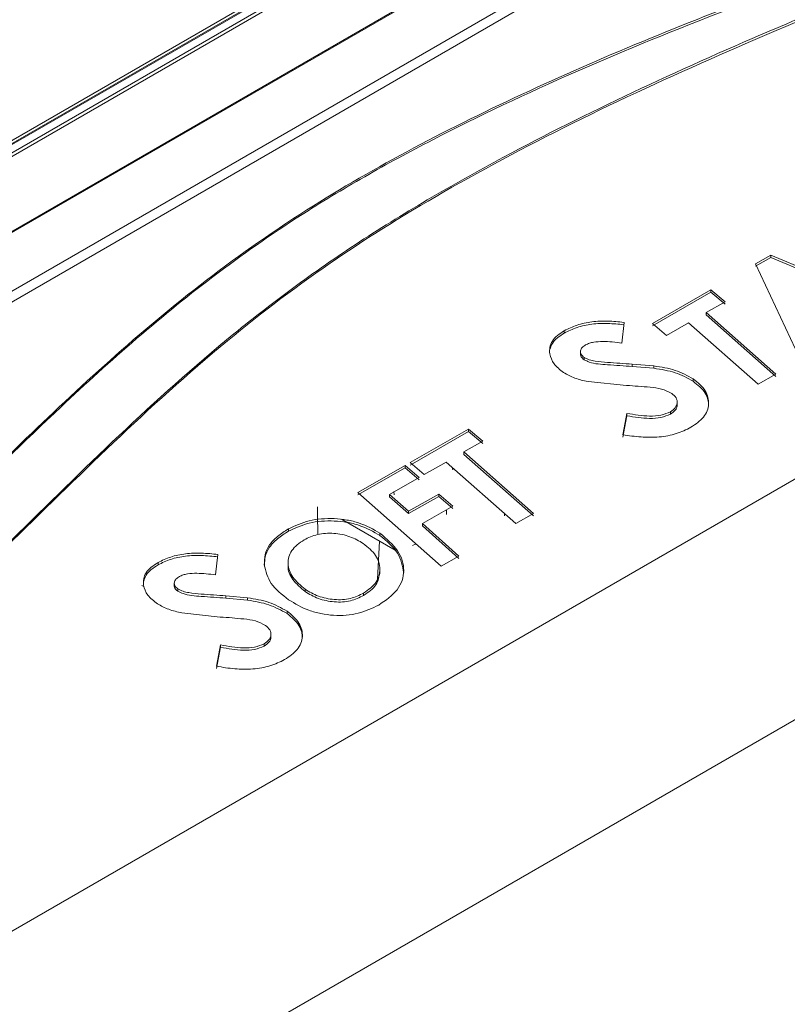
# Model space of a CAD drawing. Header units: millimetres. Extents: x 0 to 1260, y 0 to 891.
# Tile 80 of 93: x 1060 to 1113, y 713 to 781. Entities that reach past the tile are written whole.
import ezdxf

# ---------------------------------------------------------------- set-up
doc = ezdxf.new("R2010")
doc.units = ezdxf.units.MM
doc.header["$LTSCALE"] = 3

msp = doc.modelspace()

# ---------------------------------------------------------------- linework, layer by layer
at = {"color": 7, "linetype": 'Continuous', "lineweight": 15}
for p, q in [((1017.369, 748.191), (1108.41, 800.748)), ((1017.535, 747.432), (1109.869, 800.736)), ((1108.753, 800.732), (1017.57, 748.093)), ((1109.995, 800.553), (1017.661, 747.25)), ((1108.861, 800.717), (1017.678, 748.079)), ((1014.957, 740.477), (1112.314, 796.679)), ((1112.328, 796.609), (1014.971, 740.406)), ((1015.047, 736.378), (1113.385, 793.147)), ((1113.733, 792.609), (1015.395, 735.84)), ((1150.293, 770.012), (1012.901, 690.697)), ((1112.243, 764.549), (1111.183, 763.934)), ((1112.243, 764.386), (1111.183, 763.771)), ((1111.183, 763.934), (1114.298, 757.274)), ((1120.688, 760.973), (1112.243, 764.549)), ((1112.243, 764.549), (1112.243, 764.386)), ((1120.688, 760.81), (1112.243, 764.386)), ((1108.081, 762.138), (1104.022, 759.792)), ((1108.081, 761.974), (1104.022, 759.629)), ((1109.058, 761.311), (1108.081, 762.138)), ((1108.081, 762.138), (1108.081, 761.974)), ((1109.058, 761.147), (1108.081, 761.974)), ((1012.123, 673.533), (1163.972, 761.193)), ((1107.746, 760.552), (1109.058, 761.311)), ((1112.58, 756.282), (1107.746, 760.552)), ((1107.746, 760.552), (1107.746, 760.389)), ((1101.877, 758.441), (1102.037, 759.875)), ((1104.022, 759.792), (1104.99, 758.959)), ((1104.99, 758.959), (1106.526, 759.847)), ((1106.526, 759.847), (1111.362, 755.578)), ((1112.58, 756.118), (1107.746, 760.389)), ((1097.887, 759.295), (1097.887, 759.132)), ((1099.019, 757.88), (1099.019, 757.611)), ((1099.268, 757.442), (1099.268, 757.279)), ((1104.111, 756.851), (1102.607, 756.977)), ((1102.607, 756.977), (1102.607, 756.814)), ((1104.111, 756.687), (1102.607, 756.814)), ((1104.111, 756.851), (1104.111, 756.687)), ((1099.536, 755.759), (1102.211, 755.496)), ((1106.851, 755.949), (1106.851, 755.785)), ((1111.362, 755.578), (1112.58, 756.282)), ((1105.733, 754.1), (1105.733, 754.438)), ((1105.266, 753.67), (1105.266, 753.507)), ((1102.238, 753.554), (1101.954, 752.074)), ((1102.238, 753.391), (1101.954, 751.91)), ((1102.238, 753.554), (1102.238, 753.391)), ((1091.243, 752.449), (1087.184, 750.132)), ((1091.243, 752.286), (1087.184, 749.969)), ((1092.22, 751.622), (1091.243, 752.449)), ((1091.243, 752.449), (1091.243, 752.286)), ((1092.22, 751.459), (1091.243, 752.286)), ((1090.908, 750.873), (1092.22, 751.622)), ((1095.742, 746.595), (1090.908, 750.873)), ((1090.908, 750.873), (1090.908, 750.71)), ((1095.742, 746.432), (1090.908, 750.71)), ((1086.839, 749.936), (1083.552, 748.065)), ((1086.839, 749.772), (1083.552, 747.902)), ((1087.814, 749.108), (1086.839, 749.936)), ((1086.839, 749.936), (1086.839, 749.772)), ((1087.814, 748.945), (1086.839, 749.772)), ((1087.184, 750.132), (1088.152, 749.3)), ((1088.152, 749.3), (1089.688, 750.177)), ((1089.688, 750.177), (1094.524, 745.898)), ((1085.738, 747.926), (1087.814, 749.108)), ((1083.552, 748.065), (1089.343, 742.938)), ((1087.074, 746.758), (1085.738, 747.926)), ((1085.738, 747.926), (1085.738, 747.763)), ((1087.074, 746.595), (1085.738, 747.763)), ((1086.068, 747.906), (1086.044, 748.134)), ((1089.166, 747.95), (1087.074, 746.758)), ((1089.166, 747.787), (1087.074, 746.595)), ((1090.142, 747.103), (1089.166, 747.95)), ((1089.166, 747.95), (1089.166, 747.787)), ((1090.142, 746.94), (1089.166, 747.787)), ((1080.734, 747.074), (1080.734, 745.857)), ((1088.04, 745.906), (1090.142, 747.103)), ((1089.708, 746.856), (1089.708, 746.524)), ((1080.765, 745.136), (1080.734, 746.563)), ((1086.134, 744.058), (1082.406, 746.21)), ((1087.074, 746.758), (1087.074, 746.595)), ((1093.724, 746.438), (1093.724, 746.606)), ((1094.524, 745.898), (1095.742, 746.595)), ((1078.715, 745.531), (1078.715, 745.368)), ((1090.563, 743.634), (1088.04, 745.906)), ((1088.04, 745.906), (1088.04, 745.742)), ((1090.563, 743.471), (1088.04, 745.742)), ((1085.08, 745.234), (1085.08, 745.071)), ((1084.917, 742.038), (1085.041, 744.689)), ((1087.56, 744.481), (1087.351, 744.389)), ((1073.649, 742.338), (1073.809, 743.757)), ((1089.343, 742.938), (1090.563, 743.634)), ((1069.659, 743.195), (1069.659, 743.032)), ((1078.694, 743.31), (1078.694, 743.04)), ((1085.072, 742.42), (1085.072, 742.722)), ((1068.526, 741.607), (1068.694, 741.51)), ((1070.791, 741.79), (1070.791, 741.531)), ((1071.04, 741.362), (1071.04, 741.199)), ((1079.876, 741.338), (1079.876, 741.175)), ((1075.883, 740.745), (1074.379, 740.882)), ((1074.379, 740.882), (1074.379, 740.718)), ((1075.883, 740.581), (1074.379, 740.718)), ((1075.883, 740.745), (1075.883, 740.581)), ((1083.944, 741.072), (1083.944, 740.909)), ((1071.309, 739.692), (1073.984, 739.411)), ((1078.623, 739.82), (1078.623, 739.657)), ((1077.505, 737.985), (1077.505, 738.326)), ((1074.011, 737.473), (1073.726, 735.992)), ((1074.011, 737.31), (1073.726, 735.828)), ((1074.011, 737.473), (1074.011, 737.31)), ((1077.038, 737.556), (1077.038, 737.393))]:
    msp.add_line(p, q, dxfattribs=at)
msp.add_arc((1089.753, 749.627), 0.379, 0.91754, 19.83062, dxfattribs=at)
for points, knots in [([(973.943, 707.328), (977.353, 708.212), (984.181, 709.983), (994.298, 712.798), (1004.205, 715.846), (1013.76, 719.224), (1022.385, 722.795), (1029.91, 726.631), (1036.362, 730.634), (1042.253, 734.919), (1048.034, 739.8), (1053.747, 745.234), (1059.717, 751.099), (1065.841, 756.905), (1072.443, 762.517), (1079.595, 767.598), (1087.351, 772.05), (1095.376, 775.998), (1103.82, 779.65), (1112.712, 783.129), (1121.962, 786.491), (1128.326, 788.69), (1131.508, 789.79)], [0, 0, 0, 0, 0.051658, 0.103451, 0.155176, 0.206737, 0.2582, 0.301639, 0.345242, 0.388927, 0.432477, 0.486699, 0.541062, 0.59534, 0.64939, 0.703348, 0.751777, 0.800326, 0.848961, 0.897507, 0.948751, 1, 1, 1, 1]), ([(1131.609, 789.559), (1128.426, 788.477), (1122.059, 786.314), (1114.856, 783.731), (1107.233, 780.851), (1099.277, 777.642), (1090.877, 773.726), (1084.558, 770.344), (1079.28, 767.211), (1073.746, 763.363), (1068.101, 758.777), (1061.979, 753.206), (1055.359, 746.678), (1048.493, 740.08), (1041.825, 734.403), (1035.257, 729.634), (1027.705, 725.274), (1018.793, 721.105), (1008.673, 717.22), (997.441, 713.572), (985.856, 710.226), (977.968, 708.134), (974.023, 707.088)], [0, 0, 0, 0, 0.051216, 0.102447, 0.117423, 0.177348, 0.236657, 0.266552, 0.296442, 0.341252, 0.386149, 0.431032, 0.499132, 0.567219, 0.615226, 0.663196, 0.712798, 0.762427, 0.821385, 0.88038, 0.940184, 1, 1, 1, 1]), ([(974.284, 705.612), (977.729, 706.386), (984.621, 707.937), (994.711, 710.382), (1004.499, 713.017), (1013.534, 715.806), (1021.881, 718.842), (1029.545, 722.145), (1036.685, 725.946), (1042.556, 729.859), (1047.393, 733.631), (1052.792, 738.294), (1059.058, 744.311), (1066.407, 751.596), (1072.914, 757.532), (1078.672, 762.055), (1083.32, 765.308), (1088.328, 768.407), (1094.712, 771.978), (1102.611, 775.915), (1112.105, 780.146), (1121.904, 784.187), (1128.578, 786.791), (1131.917, 788.094)], [0, 0, 0, 0, 0.05109, 0.1022, 0.151087, 0.200104, 0.243454, 0.28707, 0.331827, 0.377103, 0.410479, 0.443864, 0.510992, 0.578065, 0.64519, 0.678554, 0.712014, 0.745785, 0.77965, 0.83443, 0.889394, 0.944676, 1, 1, 1, 1]), ([(1102.037, 759.875), (1101.663, 759.913), (1100.918, 759.988), (1099.795, 759.942), (1098.737, 759.719), (1098.17, 759.436), (1097.887, 759.295)], [0, 0, 0, 0, 0.25124, 0.499874, 0.749995, 1, 1, 1, 1]), ([(1102.037, 759.712), (1101.663, 759.75), (1100.918, 759.825), (1099.795, 759.779), (1098.737, 759.556), (1098.17, 759.273), (1097.887, 759.132)], [0, 0, 0, 0, 0.25124, 0.499874, 0.749995, 1, 1, 1, 1]), ([(1097.887, 759.295), (1097.721, 759.187), (1097.392, 758.973), (1097.034, 758.585), (1096.857, 758.147), (1096.869, 757.844), (1096.876, 757.693)], [0, 0, 0, 0, 0.251542, 0.500671, 0.749342, 1, 1, 1, 1]), ([(1097.887, 759.132), (1097.722, 759.024), (1097.394, 758.81), (1097.026, 758.422), (1096.935, 758.129), (1096.89, 757.982)], [0, 0, 0, 0, 0.335683, 0.668147, 1, 1, 1, 1]), ([(1099.371, 758.316), (1099.456, 758.355), (1099.626, 758.433), (1100.029, 758.527), (1100.792, 758.572), (1101.443, 758.493), (1101.877, 758.441)], [0, 0, 0, 0, 0.125179, 0.249979, 0.500004, 1, 1, 1, 1]), ([(1099.268, 757.442), (1099.226, 757.475), (1099.142, 757.541), (1099.052, 757.654), (1099.017, 757.777), (1099.017, 757.94), (1099.107, 758.14), (1099.283, 758.257), (1099.371, 758.316)], [0, 0, 0, 0, 0.124628, 0.248276, 0.373568, 0.498961, 0.748671, 1, 1, 1, 1]), ([(1096.876, 757.693), (1096.945, 757.454), (1097.085, 756.977), (1097.589, 756.588), (1097.842, 756.394)], [0, 0, 0, 0, 0.499817, 1, 1, 1, 1]), ([(1099.268, 757.279), (1099.226, 757.312), (1099.141, 757.377), (1099.053, 757.491), (1099.019, 757.592), (1099.022, 757.653), (1099.023, 757.673)], [0, 0, 0, 0, 0.286948, 0.571641, 0.860116, 1, 1, 1, 1]), ([(1102.607, 756.977), (1102.034, 757.014), (1101.174, 757.07), (1100.174, 757.151), (1099.612, 757.268), (1099.383, 757.384), (1099.268, 757.442)], [0, 0, 0, 0, 0.500678, 0.750846, 0.875566, 1, 1, 1, 1]), ([(1102.607, 756.814), (1102.042, 756.854), (1101.055, 756.925), (1099.848, 756.992), (1099.384, 757.222), (1099.268, 757.279)], [0, 0, 0, 0, 0.501512, 0.875358, 1, 1, 1, 1]), ([(1097.842, 756.394), (1098.094, 756.254), (1098.598, 755.976), (1099.224, 755.831), (1099.536, 755.759)], [0, 0, 0, 0, 0.500691, 1, 1, 1, 1]), ([(1106.851, 755.949), (1106.447, 756.169), (1105.637, 756.612), (1104.62, 756.771), (1104.111, 756.851)], [0, 0, 0, 0, 0.4989855, 1, 1, 1, 1]), ([(1106.851, 755.785), (1106.447, 756.006), (1105.637, 756.448), (1104.62, 756.608), (1104.111, 756.687)], [0, 0, 0, 0, 0.4989855, 1, 1, 1, 1]), ([(1106.684, 752.586), (1107.01, 752.808), (1107.5, 753.142), (1107.835, 753.724), (1107.941, 754.19), (1107.895, 754.665), (1107.646, 755.295), (1107.169, 755.687), (1106.851, 755.949)], [0, 0, 0, 0, 0.249333, 0.375011, 0.500178, 0.625789, 0.750576, 1, 1, 1, 1]), ([(1107.907, 754.12), (1107.902, 754.248), (1107.892, 754.532), (1107.64, 755.132), (1107.167, 755.524), (1106.851, 755.785)], [0, 0, 0, 0, 0.21258, 0.475158, 1, 1, 1, 1]), ([(1102.211, 755.496), (1102.754, 755.461), (1103.566, 755.409), (1104.676, 755.283), (1105.124, 755.057), (1105.349, 754.944)], [0, 0, 0, 0, 0.501852, 0.750534, 1, 1, 1, 1]), ([(1105.349, 754.944), (1105.467, 754.845), (1105.644, 754.696), (1105.729, 754.458), (1105.743, 754.221), (1105.633, 753.926), (1105.389, 753.755), (1105.266, 753.67)], [0, 0, 0, 0, 0.247665, 0.373022, 0.498616, 0.748675, 1, 1, 1, 1]), ([(1105.266, 753.67), (1105.053, 753.579), (1104.626, 753.396), (1103.549, 753.334), (1102.762, 753.466), (1102.238, 753.554)], [0, 0, 0, 0, 0.249267, 0.500213, 1, 1, 1, 1]), ([(1105.728, 754.169), (1105.729, 754.151), (1105.74, 754.015), (1105.628, 753.763), (1105.387, 753.592), (1105.266, 753.507)], [0, 0, 0, 0, 0.068253, 0.53295, 1, 1, 1, 1]), ([(1105.266, 753.507), (1105.053, 753.415), (1104.626, 753.233), (1103.549, 753.171), (1102.762, 753.303), (1102.238, 753.391)], [0, 0, 0, 0, 0.249267, 0.500213, 1, 1, 1, 1]), ([(1101.954, 752.074), (1102.375, 752.01), (1103.214, 751.882), (1104.494, 751.885), (1105.709, 752.107), (1106.358, 752.426), (1106.684, 752.586)], [0, 0, 0, 0, 0.249817, 0.498515, 0.748653, 1, 1, 1, 1]), ([(1085.08, 745.234), (1084.623, 745.498), (1083.937, 745.896), (1082.791, 746.166), (1081.9, 746.262), (1081.011, 746.243), (1079.864, 746.075), (1079.175, 745.749), (1078.715, 745.531)], [0, 0, 0, 0, 0.248829, 0.374172, 0.49923, 0.624588, 0.749645, 1, 1, 1, 1]), ([(1078.715, 745.531), (1078.455, 745.364), (1077.936, 745.033), (1077.372, 744.429), (1077.057, 743.749), (1077.049, 743.27), (1077.045, 743.03)], [0, 0, 0, 0, 0.251182, 0.500122, 0.748965, 1, 1, 1, 1]), ([(1085.08, 745.071), (1084.623, 745.335), (1083.937, 745.732), (1082.791, 746.002), (1081.9, 746.099), (1081.011, 746.08), (1079.864, 745.912), (1079.175, 745.585), (1078.715, 745.368)], [0, 0, 0, 0, 0.248829, 0.374172, 0.49923, 0.624588, 0.749645, 1, 1, 1, 1]), ([(1078.715, 745.368), (1078.455, 745.201), (1077.936, 744.87), (1077.374, 744.265), (1077.074, 743.636), (1077.064, 743.21), (1077.059, 743.022)], [0, 0, 0, 0, 0.265689, 0.529007, 0.792223, 1, 1, 1, 1]), ([(1079.876, 741.338), (1079.561, 741.609), (1078.932, 742.151), (1078.657, 742.965), (1078.722, 743.59), (1078.995, 744.193), (1079.484, 744.541), (1079.81, 744.773)], [0, 0, 0, 0, 0.24993, 0.499099, 0.624526, 0.749661, 1, 1, 1, 1]), ([(1079.81, 744.773), (1080.104, 744.913), (1080.548, 745.124), (1081.292, 745.229), (1081.872, 745.233), (1082.448, 745.154), (1083.182, 744.954), (1083.624, 744.691), (1083.918, 744.515)], [0, 0, 0, 0, 0.247783, 0.373243, 0.498584, 0.623782, 0.749007, 1, 1, 1, 1]), ([(1084.996, 740.241), (1085.475, 740.57), (1086.196, 741.065), (1086.652, 741.938), (1086.807, 742.856), (1086.456, 744.066), (1085.539, 744.844), (1085.08, 745.234)], [0, 0, 0, 0, 0.249475, 0.374994, 0.500073, 0.74967, 1, 1, 1, 1]), ([(1086.731, 742.472), (1086.651, 742.947), (1086.492, 743.899), (1085.551, 744.679), (1085.08, 745.071)], [0, 0, 0, 0, 0.498575, 1, 1, 1, 1]), ([(1083.918, 744.515), (1084.243, 744.25), (1084.891, 743.719), (1085.155, 742.733), (1084.917, 741.768), (1084.268, 741.304), (1083.944, 741.072)], [0, 0, 0, 0, 0.250037, 0.49956, 0.74966, 1, 1, 1, 1]), ([(1073.809, 743.757), (1073.435, 743.796), (1072.69, 743.873), (1071.567, 743.831), (1070.509, 743.612), (1069.942, 743.334), (1069.659, 743.195)], [0, 0, 0, 0, 0.251241, 0.499876, 0.75, 1, 1, 1, 1]), ([(1073.809, 743.593), (1073.435, 743.632), (1072.69, 743.71), (1071.567, 743.667), (1070.509, 743.449), (1069.942, 743.171), (1069.659, 743.032)], [0, 0, 0, 0, 0.251241, 0.499876, 0.75, 1, 1, 1, 1]), ([(1069.659, 743.195), (1069.493, 743.089), (1069.164, 742.878), (1068.806, 742.496), (1068.629, 742.064), (1068.642, 741.766), (1068.648, 741.616)], [0, 0, 0, 0, 0.2515425, 0.5006713, 0.749342, 1, 1, 1, 1]), ([(1069.659, 743.032), (1069.494, 742.926), (1069.166, 742.715), (1068.798, 742.333), (1068.707, 742.044), (1068.662, 741.899)], [0, 0, 0, 0, 0.335684, 0.668148, 1, 1, 1, 1]), ([(1077.045, 743.03), (1077.146, 742.59), (1077.348, 741.707), (1078.271, 740.975), (1078.733, 740.608)], [0, 0, 0, 0, 0.499511, 1, 1, 1, 1]), ([(1079.876, 741.175), (1079.567, 741.446), (1078.949, 741.986), (1078.66, 742.672), (1078.703, 743.011), (1078.706, 743.04)], [0, 0, 0, 0, 0.478837, 0.956215, 1, 1, 1, 1]), ([(1071.04, 741.362), (1070.998, 741.395), (1070.914, 741.46), (1070.824, 741.572), (1070.789, 741.694), (1070.789, 741.855), (1070.879, 742.052), (1071.055, 742.168), (1071.143, 742.226)], [0, 0, 0, 0, 0.124624, 0.248268, 0.37356, 0.498955, 0.748667, 1, 1, 1, 1]), ([(1071.143, 742.226), (1071.228, 742.264), (1071.398, 742.341), (1071.801, 742.431), (1072.564, 742.473), (1073.215, 742.392), (1073.649, 742.338)], [0, 0, 0, 0, 0.125177, 0.249976, 0.499995, 1, 1, 1, 1]), ([(1085.067, 742.559), (1085.023, 742.241), (1084.934, 741.6), (1084.276, 741.14), (1083.944, 740.909)], [0, 0, 0, 0, 0.4957291, 1, 1, 1, 1]), ([(1068.648, 741.616), (1068.718, 741.38), (1068.857, 740.909), (1069.361, 740.522), (1069.614, 740.329)], [0, 0, 0, 0, 0.499815, 1, 1, 1, 1]), ([(1071.04, 741.199), (1070.998, 741.231), (1070.913, 741.296), (1070.825, 741.409), (1070.792, 741.51), (1070.794, 741.569), (1070.795, 741.589)], [0, 0, 0, 0, 0.286966, 0.571674, 0.860177, 1, 1, 1, 1]), ([(1074.379, 740.882), (1073.806, 740.922), (1072.947, 740.983), (1071.946, 741.069), (1071.384, 741.187), (1071.155, 741.304), (1071.04, 741.362)], [0, 0, 0, 0, 0.500678, 0.750847, 0.875567, 1, 1, 1, 1]), ([(1083.944, 741.072), (1083.653, 740.93), (1083.216, 740.717), (1082.483, 740.607), (1081.72, 740.617), (1080.756, 740.82), (1080.17, 741.165), (1079.876, 741.338)], [0, 0, 0, 0, 0.249541, 0.375483, 0.500578, 0.749892, 1, 1, 1, 1]), ([(1074.379, 740.718), (1073.814, 740.762), (1072.828, 740.839), (1071.62, 740.912), (1071.156, 741.141), (1071.04, 741.199)], [0, 0, 0, 0, 0.501511, 0.87536, 1, 1, 1, 1]), ([(1078.623, 739.82), (1078.219, 740.044), (1077.409, 740.494), (1076.392, 740.661), (1075.883, 740.745)], [0, 0, 0, 0, 0.498989, 1, 1, 1, 1]), ([(1083.944, 740.909), (1083.653, 740.767), (1083.216, 740.554), (1082.483, 740.444), (1081.72, 740.454), (1080.756, 740.657), (1080.17, 741.002), (1079.876, 741.175)], [0, 0, 0, 0, 0.249541, 0.375483, 0.500578, 0.749892, 1, 1, 1, 1]), ([(1069.614, 740.329), (1069.866, 740.19), (1070.37, 739.912), (1070.996, 739.766), (1071.309, 739.692)], [0, 0, 0, 0, 0.500689, 1, 1, 1, 1]), ([(1078.623, 739.657), (1078.219, 739.881), (1077.409, 740.331), (1076.392, 740.498), (1075.883, 740.581)], [0, 0, 0, 0, 0.498989, 1, 1, 1, 1]), ([(1078.733, 740.608), (1079.179, 740.34), (1079.851, 739.936), (1080.977, 739.63), (1081.86, 739.511), (1082.742, 739.522), (1083.868, 739.694), (1084.545, 740.022), (1084.996, 740.241)], [0, 0, 0, 0, 0.247738, 0.373079, 0.498585, 0.624081, 0.749258, 1, 1, 1, 1]), ([(1073.984, 739.411), (1074.527, 739.372), (1075.339, 739.313), (1076.448, 739.177), (1076.896, 738.947), (1077.121, 738.831)], [0, 0, 0, 0, 0.501842, 0.750513, 1, 1, 1, 1]), ([(1078.456, 736.449), (1078.782, 736.669), (1079.272, 736.999), (1079.607, 737.581), (1079.713, 738.047), (1079.667, 738.525), (1079.418, 739.159), (1078.941, 739.556), (1078.623, 739.82)], [0, 0, 0, 0, 0.249336, 0.375019, 0.500175, 0.625777, 0.750559, 1, 1, 1, 1]), ([(1079.679, 737.978), (1079.674, 738.106), (1079.664, 738.392), (1079.412, 738.996), (1078.939, 739.393), (1078.623, 739.657)], [0, 0, 0, 0, 0.212793, 0.475281, 1, 1, 1, 1]), ([(1077.121, 738.831), (1077.239, 738.731), (1077.416, 738.58), (1077.501, 738.341), (1077.515, 738.103), (1077.405, 737.809), (1077.161, 737.64), (1077.038, 737.556)], [0, 0, 0, 0, 0.24768, 0.373032, 0.498621, 0.748675, 1, 1, 1, 1]), ([(1077.5, 738.051), (1077.501, 738.034), (1077.513, 737.898), (1077.4, 737.645), (1077.159, 737.477), (1077.038, 737.393)], [0, 0, 0, 0, 0.068023, 0.532829, 1, 1, 1, 1]), ([(1077.038, 737.556), (1076.825, 737.467), (1076.397, 737.288), (1075.321, 737.238), (1074.534, 737.379), (1074.011, 737.473)], [0, 0, 0, 0, 0.249264, 0.500211, 1, 1, 1, 1]), ([(1077.038, 737.393), (1076.825, 737.304), (1076.397, 737.125), (1075.321, 737.075), (1074.534, 737.216), (1074.011, 737.31)], [0, 0, 0, 0, 0.249264, 0.500211, 1, 1, 1, 1]), ([(1073.726, 735.992), (1074.147, 735.922), (1074.985, 735.784), (1076.265, 735.77), (1077.481, 735.979), (1078.13, 736.292), (1078.456, 736.449)], [0, 0, 0, 0, 0.249839, 0.498545, 0.748677, 1, 1, 1, 1])]:
    msp.add_open_spline(points, degree=3, knots=knots, dxfattribs=at)
at = {"color": 8, "linetype": 'Continuous', "lineweight": 15}
msp.add_open_spline([(1130.086, 787.112), (1127.126, 785.974), (1120.558, 783.448), (1110.572, 779.34), (1100.274, 774.692), (1090.672, 769.733), (1081.94, 764.405), (1073.936, 758.343), (1066.485, 751.557), (1059.96, 745.086), (1054.142, 739.46), (1048.896, 734.733), (1043.242, 730.225), (1036.99, 726.052), (1029.998, 722.258), (1022.25, 718.874), (1013.718, 715.747), (1004.573, 712.9), (994.79, 710.235), (984.694, 707.746), (977.803, 706.162), (974.357, 705.37)], degree=3, knots=[0, 0, 0, 0, 0.049557, 0.109958, 0.170797, 0.231611, 0.289309, 0.347539, 0.41529, 0.483087, 0.52826, 0.573432, 0.618544, 0.662472, 0.706385, 0.751997, 0.79763, 0.847064, 0.896661, 0.948314, 1, 1, 1, 1], dxfattribs=at)

doc.saveas('drawing.dxf')
